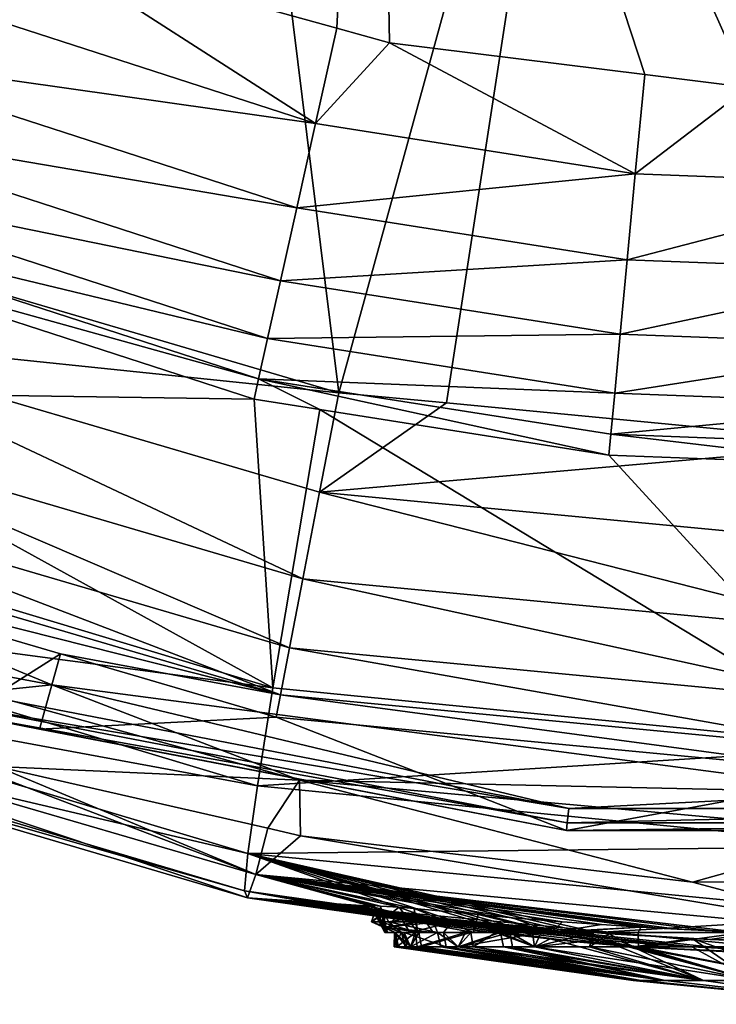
# Model space of a CAD drawing. Extents: x -0.0325 to 0.0323, y -0.0956 to -0.0008.
# Tile 5 of 20: x -0.0077 to -0.0014, y -0.0956 to -0.0868. Entities that reach past the tile are written whole.
import ezdxf

# ---------------------------------------------------------------- set-up
doc = ezdxf.new("R2010")
doc.units = 0
doc.layers.add('mesh', color=7, linetype='CONTINUOUS')

msp = doc.modelspace()

# ---------------------------------------------------------------- meshes
at = {"layer": 'mesh'}
mesh = msp.add_polyface(dxfattribs=at)
corners = [(-0.0102146, -0.0900991, -0.0163072), (-0.0101611, -0.0886731, -0.0299078), (-0.01416, -0.0864649, -0.0299067), (-0.0044659, -0.0798677, -0.0342677), (-0.0048116, -0.086834, -0.033437), (-0.0043398, -0.0869647, -0.033437), (-0.0074858, -0.0860926, -0.033437), (-0.0087892, -0.0855128, -0.0334372), (-0.0104686, -0.0847657, -0.0334374), (-0.0117553, -0.0839488, -0.0334376), (-0.007425, -0.0745595, -0.0345872), (-0.012473, -0.0834931, -0.0334377), (-0.0091502, -0.0863437, -0.0332136), (-0.0050036, -0.0876893, -0.0332137), (-0.0100862, -0.0885006, -0.0307626), (-0.0097463, -0.0888077, -0.0299079), (-0.0143019, -0.086173, -0.0307618), (-0.0129754, -0.0842314, -0.033214), (-0.0099391, -0.0881617, -0.031556), (-0.0054341, -0.0896236, -0.0315566), (-0.0140936, -0.0858681, -0.0315556), (-0.0053183, -0.0891032, -0.0322504), (-0.0097269, -0.0876726, -0.03225), (-0.0137928, -0.0854279, -0.03225), (-0.0051724, -0.088448, -0.0328118), (-0.0094597, -0.0870568, -0.0328115), (-0.013414, -0.0848735, -0.0328118), (-0.0097588, -0.0895952, 0.1032809), (-0.0094207, -0.0887507, 0.1036434), (-0.0087877, -0.0889366, 0.1036434), (-0.013396, -0.0867013, 0.1036434), (-0.0089932, -0.0796424, 0.1054553), (-0.0137063, -0.0865413, 0.1036434), (-0.0059029, -0.0811582, 0.1054553), (-0.0047945, -0.0901091, 0.1036434), (-0.0025708, -0.082021, 0.1054553)]
mesh.append_faces([[corners[k] for k in face] for face in [(0, 1, 2, 2), (3, 4, 5, 5), (3, 6, 4, 4), (7, 6, 3, 3), (3, 8, 7, 7), (3, 9, 8, 8), (10, 11, 9, 9), (12, 7, 8, 8), (12, 6, 7, 7), (13, 6, 12, 12), (13, 4, 6, 6), (5, 4, 13, 13), (14, 1, 15, 15), (14, 2, 1, 1), (16, 2, 14, 14), (9, 12, 8, 8), (9, 17, 12, 12), (11, 17, 9, 9), (18, 14, 19, 19), (18, 16, 14, 14), (20, 16, 18, 18), (21, 18, 19, 19), (22, 18, 21, 21), (22, 20, 18, 18), (23, 20, 22, 22), (24, 22, 21, 21), (25, 22, 24, 24), (25, 23, 22, 22), (26, 23, 25, 25), (13, 25, 24, 24), (12, 25, 13, 13), (12, 26, 25, 25), (17, 26, 12, 12), (27, 28, 29, 29), (27, 30, 28, 28), (31, 30, 32, 32), (31, 28, 30, 30), (33, 28, 31, 31), (33, 29, 28, 28), (33, 34, 29, 29), (35, 34, 33, 33)]])
mesh = msp.add_polyface(dxfattribs=at)
corners = [(0.0000384, -0.093294, -0.0016482), (0.0000106, -0.09076, -0.0299084), (-0.0023679, -0.0906698, -0.0299087), (-0.0049641, -0.090261, -0.0299088), (-0.0053864, -0.0927611, -0.0016956), (-0.0044659, -0.0798677, -0.0342677), (-0.0002983, -0.0873471, -0.0334371), (0.0003818, -0.087331, -0.0334372), (0.0003842, -0.0771564, -0.0345872), (-0.001117, -0.0873667, -0.033437), (-0.0020466, -0.0872507, -0.033437), (-0.0043398, -0.0869647, -0.033437), (0.0003983, -0.0882375, -0.0332136), (-0.0021314, -0.0881416, -0.0332136), (-0.0023503, -0.0904825, -0.0307633), (0.0004402, -0.0905883, -0.030763), (-0.0055144, -0.0899843, -0.0307634), (-0.0050036, -0.0876893, -0.0332137), (0.0004336, -0.0902189, -0.0315563), (-0.0023159, -0.0901146, -0.0315565), (-0.0054341, -0.0896236, -0.0315566), (0.0004241, -0.0896858, -0.0322502), (-0.0022663, -0.0895838, -0.0322504), (-0.0053183, -0.0891032, -0.0322504), (0.0004121, -0.0890147, -0.0328116), (-0.0022038, -0.0889154, -0.0328117), (-0.0051724, -0.088448, -0.0328118), (-0.005117, -0.0917823, 0.1027083), (0.0000051, -0.0929029, 0.1019599), (-0.0052365, -0.0924024, 0.1019599), (-0.0049667, -0.0910023, 0.1032809), (0.0000051, -0.0922714, 0.1027083), (0.0000051, -0.0914771, 0.1032809), (0.0000051, -0.0905674, 0.1036434), (-0.0038283, -0.0902013, 0.1036434), (-0.0025708, -0.082021, 0.1054553), (-0.0047945, -0.0901091, 0.1036434), (0.0008667, -0.0821953, 0.1054553)]
mesh.append_faces([[corners[k] for k in face] for face in [(0, 1, 2, 2), (3, 0, 2, 2), (3, 4, 0, 0), (5, 6, 7, 7), (8, 5, 7, 7), (5, 9, 6, 6), (5, 10, 9, 9), (11, 10, 5, 5), (12, 9, 13, 13), (12, 6, 9, 9), (14, 1, 15, 15), (14, 2, 1, 1), (16, 2, 14, 14), (16, 3, 2, 2), (13, 11, 17, 17), (13, 10, 11, 11), (9, 10, 13, 13), (18, 14, 15, 15), (19, 14, 18, 18), (19, 16, 14, 14), (20, 16, 19, 19), (21, 19, 18, 18), (22, 19, 21, 21), (22, 20, 19, 19), (23, 20, 22, 22), (24, 22, 21, 21), (25, 22, 24, 24), (25, 23, 22, 22), (26, 23, 25, 25), (12, 25, 24, 24), (13, 25, 12, 12), (13, 26, 25, 25), (17, 26, 13, 13), (27, 28, 29, 29), (27, 30, 31, 31), (30, 32, 31, 31), (30, 33, 32, 32), (34, 33, 30, 30), (35, 34, 36, 36), (35, 33, 34, 34), (37, 33, 35, 35)]])
mesh = msp.add_polyface(dxfattribs=at)
corners = [(-0.0055553, -0.0901679, -0.0299088), (-0.0053864, -0.0927611, -0.0016956), (-0.0049641, -0.090261, -0.0299088), (-0.0102146, -0.0900991, -0.0163072), (-0.0097463, -0.0888077, -0.0299079), (-0.0101611, -0.0886731, -0.0299078), (-0.0110806, -0.0926144, 0.0277393), (-0.0162555, -0.0902724, 0.0424786), (-0.0111565, -0.092946, 0.0425078), (-0.0111269, -0.0930228, 0.0571972), (-0.0160485, -0.0902382, 0.0717262), (-0.0109969, -0.0928465, 0.071734), (-0.0106065, -0.0911878, -0.0017417), (-0.0154225, -0.0886273, -0.001785), (-0.0108966, -0.0920275, 0.012965), (-0.0158543, -0.0894002, 0.0129203), (-0.0073712, -0.0927349, 0.0919128), (-0.010132, -0.0922163, 0.0919128), (-0.0142449, -0.0898877, 0.0919128), (-0.0055144, -0.0899843, -0.0307634), (-0.0100862, -0.0885006, -0.0307626), (-0.0054341, -0.0896236, -0.0315566), (-0.0049667, -0.0910023, 0.1032809), (-0.0047945, -0.0901091, 0.1036434), (-0.0038283, -0.0902013, 0.1036434), (-0.0105247, -0.0915082, 0.1001228), (-0.005318, -0.0928253, 0.1010805), (-0.0072938, -0.0924569, 0.1001228), (-0.0104488, -0.0913187, 0.1010805), (-0.0141166, -0.0896565, 0.1001228), (-0.0102888, -0.0909189, 0.1019599), (-0.0052365, -0.0924024, 0.1019599), (-0.0100541, -0.0903327, 0.1027083), (-0.005117, -0.0917823, 0.1027083), (-0.0097588, -0.0895952, 0.1032809), (-0.0141981, -0.0873066, 0.1032809), (-0.0146276, -0.0879749, 0.1027083), (-0.0149689, -0.0885061, 0.1019599), (-0.0152018, -0.0888684, 0.1010805), (-0.0087877, -0.0889366, 0.1036434), (-0.0142449, -0.0898877, 0.0926128), (-0.0081004, -0.0928111, 0.0926128), (-0.0073712, -0.0927349, 0.0926128), (-0.0132696, -0.0909553, 0.0928302), (-0.0081562, -0.0930008, 0.092783), (-0.0132527, -0.0909225, 0.0926961), (-0.0081372, -0.0929362, 0.0926612), (-0.0131998, -0.0908199, 0.0926184)]
mesh.append_faces([[corners[k] for k in face] for face in [(0, 1, 2, 2), (0, 3, 1, 1), (4, 3, 0, 0), (4, 5, 3, 3), (6, 7, 8, 8), (9, 10, 11, 11), (3, 12, 1, 1), (3, 13, 12, 12), (12, 14, 1, 1), (12, 15, 14, 14), (16, 17, 18, 18), (19, 0, 2, 2), (19, 4, 0, 0), (20, 4, 19, 19), (21, 20, 19, 19), (22, 23, 24, 24), (25, 26, 27, 27), (28, 25, 29, 29), (28, 26, 25, 25), (30, 26, 28, 28), (30, 31, 26, 26), (32, 31, 30, 30), (32, 33, 31, 31), (34, 33, 32, 32), (32, 35, 34, 34), (30, 36, 32, 32), (28, 37, 30, 30), (29, 38, 28, 28), (34, 22, 33, 33), (34, 23, 22, 22), (39, 23, 34, 34), (40, 41, 42, 42), (40, 16, 18, 18), (42, 16, 40, 40), (43, 44, 45, 45), (44, 46, 45, 45), (45, 46, 47, 47), (46, 41, 47, 47), (43, 25, 44, 44), (43, 29, 25, 25), (40, 47, 41, 41)]])
mesh = msp.add_polyface(dxfattribs=at)
corners = [(-0.0045067, -0.0947234, 0.066923), (-0.0044641, -0.0947364, 0.0665574), (-0.005616, -0.094648, 0.0572155), (-0.0055412, -0.0944406, 0.0717416), (-0.0078672, -0.0934686, 0.0844973), (-0.0054333, -0.0940244, 0.0844741), (-0.0102899, -0.0926338, 0.0845266), (-0.0109969, -0.0928465, 0.071734), (-0.0107967, -0.0924592, 0.0845327), (-0.0111642, -0.0923325, 0.0845371), (-0.0044547, -0.0947928, 0.0425449), (-0.0044788, -0.0947871, 0.0423933), (-0.0056401, -0.0945863, 0.0425384), (-0.0056106, -0.0942515, 0.0277805), (-0.0111565, -0.092946, 0.0425078), (-0.0110806, -0.0926144, 0.0277393), (-0.0111269, -0.0930228, 0.0571972), (-0.0053864, -0.0927611, -0.0016956), (-0.0108966, -0.0920275, 0.012965), (-0.0055257, -0.093642, 0.0130123), (-0.0073712, -0.0927349, 0.0919128), (-0.0051462, -0.0935923, 0.0919128), (-0.010132, -0.0922163, 0.0919128), (0.0000051, -0.093706, 0.0919128), (-0.0074819, -0.0931323, 0.0928302), (-0.0072938, -0.0924569, 0.1001228), (-0.0053567, -0.0930257, 0.1001228), (-0.005318, -0.0928253, 0.1010805), (-0.0073712, -0.0927349, 0.0926128), (-0.0081004, -0.0928111, 0.0926128), (-0.0027297, -0.0938462, 0.0926128), (-0.0051381, -0.0940919, 0.0844713), (-0.0044687, -0.0947737, 0.0413427), (-0.0043891, -0.0947791, 0.0408983), (-0.004031, -0.0948152, 0.0399036), (-0.0044092, -0.0948036, 0.042832), (-0.0040725, -0.094865, 0.0438323), (-0.0027485, -0.0940431, 0.092783), (-0.0081562, -0.0930008, 0.092783), (-0.0027421, -0.0939761, 0.0926612), (-0.0081372, -0.0929362, 0.0926612), (-0.0105247, -0.0915082, 0.1001228)]
mesh.append_faces([[corners[k] for k in face] for face in [(0, 1, 2, 2), (3, 4, 5, 5), (3, 6, 4, 4), (7, 6, 3, 3), (7, 8, 6, 6), (9, 8, 7, 7), (10, 11, 12, 12), (13, 14, 12, 12), (15, 14, 13, 13), (16, 12, 14, 14), (2, 12, 16, 16), (2, 3, 0, 0), (2, 7, 3, 3), (16, 7, 2, 2), (17, 18, 19, 19), (15, 19, 18, 18), (13, 19, 15, 15), (20, 21, 22, 22), (23, 21, 20, 20), (4, 21, 5, 5), (4, 22, 21, 21), (6, 22, 4, 4), (22, 8, 9, 9), (6, 8, 22, 22), (24, 25, 26, 26), (27, 26, 25, 25), (28, 29, 30, 30), (28, 23, 20, 20), (5, 31, 3, 3), (32, 33, 12, 12), (13, 12, 34, 34), (2, 35, 12, 12), (36, 35, 2, 2), (21, 31, 5, 5), (37, 38, 24, 24), (38, 39, 40, 40), (37, 39, 38, 38), (40, 30, 29, 29), (39, 30, 40, 40), (38, 25, 24, 24), (38, 41, 25, 25)]])
mesh = msp.add_polyface(dxfattribs=at)
corners = [(-0.0055412, -0.0944406, 0.0717416), (-0.0027893, -0.094865, 0.0704488), (-0.0032346, -0.0948282, 0.0700477), (-0.0024362, -0.0948887, 0.0706587), (-0.0017538, -0.094931, 0.0710144), (-0.0019285, -0.0949228, 0.0709606), (-0.0014421, -0.0949456, 0.0711103), (-0.0012115, -0.0949564, 0.0711813), (0.0001175, -0.0949684, 0.0717492), (-0.0016164, -0.0945073, 0.0843777), (0.000005, -0.0945024, 0.0843714), (-0.0056106, -0.0942515, 0.0277805), (-0.0028309, -0.094932, 0.0384474), (-0.0026528, -0.0949466, 0.0383419), (-0.0030545, -0.0949115, 0.038652), (-0.003817, -0.0948377, 0.0395229), (-0.0035507, -0.094865, 0.0391437), (0.0000384, -0.093294, -0.0016482), (-0.0055257, -0.093642, 0.0130123), (0.0000544, -0.0941892, 0.013061), (-0.0053864, -0.0927611, -0.0016956), (0.0000709, -0.0948055, 0.0278227), (0.0000051, -0.093706, 0.0919128), (0.0000051, -0.094056, 0.0919128), (-0.0051462, -0.0935923, 0.0919128), (0.0001291, -0.094502, 0.0843709), (-0.005318, -0.0928253, 0.1010805), (0.0000051, -0.0935377, 0.1001228), (-0.0053567, -0.0930257, 0.1001228), (0.0000051, -0.0933336, 0.1010805), (-0.0052365, -0.0924024, 0.1019599), (0.0000051, -0.0929029, 0.1019599), (-0.005117, -0.0917823, 0.1027083), (0.0000051, -0.0922714, 0.1027083), (-0.0073712, -0.0927349, 0.0926128), (-0.0027297, -0.0938462, 0.0926128), (0.0000051, -0.093706, 0.0926128), (-0.0020829, -0.0949125, 0.0708688), (-0.0051381, -0.0940919, 0.0844713), (-0.0024735, -0.0949615, 0.0382656), (-0.0034236, -0.0948776, 0.0389897), (-0.0032989, -0.0948891, 0.0388756), (-0.0027485, -0.0940431, 0.092783), (0.0027524, -0.0939761, 0.0926612), (-0.0027421, -0.0939761, 0.0926612), (0.0027587, -0.0940431, 0.092783), (0.0027399, -0.0938462, 0.0926128), (0.0000051, -0.0940445, 0.0928302), (-0.0035831, -0.0949615, 0.0694713), (-0.0041185, -0.0947452, 0.0687328), (-0.0035441, -0.0948001, 0.0696864), (-0.0040859, -0.0949615, 0.0685513), (-0.0042513, -0.0947329, 0.0684082)]
mesh.append_faces([[corners[k] for k in face] for face in [(0, 1, 2, 2), (0, 3, 1, 1), (4, 5, 0, 0), (0, 6, 4, 4), (0, 7, 6, 6), (8, 7, 0, 0), (8, 9, 10, 10), (11, 12, 13, 13), (11, 14, 12, 12), (11, 15, 16, 16), (17, 18, 19, 19), (20, 18, 17, 17), (11, 19, 18, 18), (21, 19, 11, 11), (22, 23, 24, 24), (23, 9, 24, 24), (23, 10, 9, 9), (25, 10, 23, 23), (26, 27, 28, 28), (26, 29, 27, 27), (30, 29, 26, 26), (30, 31, 29, 29), (32, 33, 31, 31), (34, 35, 36, 36), (36, 22, 34, 34), (37, 3, 0, 0), (0, 5, 37, 37), (8, 38, 9, 9), (0, 38, 8, 8), (11, 39, 21, 21), (13, 39, 11, 11), (11, 40, 41, 41), (24, 9, 38, 38), (42, 43, 44, 44), (45, 43, 42, 42), (44, 46, 35, 35), (43, 46, 44, 44), (42, 27, 47, 47), (42, 28, 27, 27), (48, 49, 50, 50), (51, 52, 49, 49)]])
mesh = msp.add_polyface(dxfattribs=at)
corners = [(0.0014761, -0.0949473, 0.0711099), (0.0013698, -0.0949525, 0.0711468), (0.0057726, -0.0944042, 0.0717566), (0.0018058, -0.0949313, 0.0709953), (0.0024966, -0.0948889, 0.0706281), (0.0021428, -0.0949128, 0.0708482), (0.0028503, -0.094865, 0.070408), (0.0058195, -0.0946256, 0.0572524), (0.0035325, -0.0949111, 0.064162), (0.0036957, -0.094888, 0.0643689), (0.0001175, -0.0949684, 0.0717492), (0.0001291, -0.094502, 0.0843709), (0.0018172, -0.094497, 0.0843643), (0.000005, -0.0945024, 0.0843714), (0.0046265, -0.094183, 0.0844238), (0.0057521, -0.094249, 0.0278648), (0.003622, -0.0948722, 0.0392247), (0.0036952, -0.094865, 0.0393253), (0.0000709, -0.0948055, 0.0278227), (0.0056346, -0.0936419, 0.0131095), (0.0000544, -0.0941892, 0.013061), (0.0000051, -0.093706, 0.0919128), (0.0051565, -0.0935923, 0.0919128), (0.0000051, -0.094056, 0.0919128), (0.0000051, -0.093706, 0.0926128), (-0.0027297, -0.0938462, 0.0926128), (0.0027399, -0.0938462, 0.0926128), (0.0041096, -0.0947539, 0.0687099), (0.0041211, -0.094865, 0.0687143), (0.0038477, -0.0947779, 0.0692737), (0.0011391, -0.0949615, 0.0711713), (0.0020334, -0.0949202, 0.0709163), (0.0035809, -0.0948028, 0.0696563), (0.0038586, -0.094865, 0.0645756), (0.0025742, -0.0950202, 0.0634603), (0.0031557, -0.0949596, 0.0638031), (0.0030648, -0.0950128, 0.0449391), (0.0022604, -0.0950899, 0.045578), (0.0031904, -0.0949121, 0.0387712), (0.0034418, -0.0948889, 0.0390354), (0.0027777, -0.0949478, 0.038428), (0.0030387, -0.0949261, 0.0386117), (0.0026528, -0.094958, 0.0383586), (-0.0027485, -0.0940431, 0.092783), (0.0000051, -0.0940445, 0.0928302), (0.0027587, -0.0940431, 0.092783), (0.0081565, -0.0929669, 0.0926961), (0.0027524, -0.0939761, 0.0926612), (0.0081239, -0.0928561, 0.0926184), (0.0000051, -0.0935377, 0.1001228), (0.0036792, -0.094865, 0.0695231), (0.0041864, -0.094865, 0.0685947), (0.0042931, -0.0947371, 0.0683148), (0.0044138, -0.0947284, 0.0678711), (0.0042785, -0.0947915, 0.0655324), (0.0040601, -0.0948323, 0.0649432), (0.0042325, -0.0948016, 0.065344)]
mesh.append_faces([[corners[k] for k in face] for face in [(0, 1, 2, 2), (2, 3, 0, 0), (2, 4, 5, 5), (6, 4, 2, 2), (7, 8, 9, 9), (10, 11, 12, 12), (10, 13, 11, 11), (14, 10, 12, 12), (14, 2, 10, 10), (15, 16, 17, 17), (18, 19, 20, 20), (15, 19, 18, 18), (21, 22, 23, 23), (12, 22, 14, 14), (12, 23, 22, 22), (11, 23, 12, 12), (24, 25, 26, 26), (27, 28, 29, 29), (2, 30, 10, 10), (2, 1, 30, 30), (2, 31, 3, 3), (2, 5, 31, 31), (2, 32, 6, 6), (7, 9, 33, 33), (34, 35, 7, 7), (36, 37, 7, 7), (15, 38, 39, 39), (15, 40, 41, 41), (15, 42, 40, 40), (18, 42, 15, 15), (43, 44, 45, 45), (45, 46, 47, 47), (47, 48, 26, 26), (44, 49, 45, 45), (29, 50, 32, 32), (29, 28, 50, 50), (27, 51, 28, 28), (51, 52, 53, 53), (27, 52, 51, 51), (54, 55, 33, 33), (54, 56, 55, 55)]])
mesh = msp.add_polyface(dxfattribs=at)
corners = [(-0.005616, -0.094648, 0.0572155), (-0.0044641, -0.0947364, 0.0665574), (-0.0043851, -0.0947605, 0.0658781), (-0.0055412, -0.0944406, 0.0717416), (-0.0044826, -0.0947186, 0.0673799), (-0.0045067, -0.0947234, 0.066923), (-0.0044192, -0.0947225, 0.0676619), (-0.0042513, -0.0947329, 0.0684082), (-0.0035507, -0.094865, 0.0391437), (-0.0034236, -0.0948776, 0.0389897), (-0.0056106, -0.0942515, 0.0277805), (-0.0044265, -0.094865, 0.0676633), (-0.0031883, -0.0949483, 0.0638057), (-0.0030714, -0.0949615, 0.0637575), (-0.0034682, -0.0949124, 0.0640702), (-0.0033236, -0.094931, 0.0639314), (-0.0037805, -0.0948677, 0.0644713), (-0.0036295, -0.0948897, 0.0642689), (-0.0042609, -0.0947861, 0.0654506), (-0.0041185, -0.0947452, 0.0687328), (-0.0035441, -0.0948001, 0.0696864), (-0.0032346, -0.0948282, 0.0700477), (-0.0056401, -0.0945863, 0.0425384), (-0.0044092, -0.0948036, 0.042832), (-0.0044547, -0.0947928, 0.0425449), (-0.0040038, -0.0948762, 0.0439699), (-0.0040725, -0.094865, 0.0438323), (-0.0039189, -0.0948887, 0.0440949), (-0.0032989, -0.0948891, 0.0388756), (-0.0030545, -0.0949115, 0.038652), (-0.004031, -0.0948152, 0.0399036), (-0.003817, -0.0948377, 0.0395229), (-0.0043891, -0.0947791, 0.0408983), (-0.0044742, -0.094781, 0.041916), (-0.0044687, -0.0947737, 0.0413427), (-0.0044788, -0.0947871, 0.0423933), (-0.0045006, -0.094865, 0.0418133), (-0.0043472, -0.094865, 0.0407429), (-0.0043805, -0.0949135, 0.0428863), (-0.0042869, -0.0949615, 0.0422261), (-0.0042303, -0.0949615, 0.0411507), (-0.0074819, -0.0931323, 0.0928302), (-0.0053567, -0.0930257, 0.1001228), (-0.0027485, -0.0940431, 0.092783), (-0.0042935, -0.0949615, 0.0671168), (-0.0043815, -0.0949615, 0.0664907), (-0.0043571, -0.0949615, 0.0675387)]
mesh.append_faces([[corners[k] for k in face] for face in [(0, 1, 2, 2), (3, 4, 5, 5), (3, 6, 4, 4), (3, 7, 6, 6), (8, 9, 10, 10), (11, 6, 7, 7), (12, 13, 0, 0), (14, 15, 0, 0), (16, 17, 0, 0), (0, 18, 16, 16), (0, 2, 18, 18), (3, 19, 7, 7), (3, 20, 19, 19), (21, 20, 3, 3), (22, 23, 24, 24), (0, 25, 26, 26), (27, 25, 0, 0), (28, 29, 10, 10), (10, 30, 31, 31), (22, 32, 30, 30), (22, 33, 34, 34), (22, 35, 33, 33), (23, 35, 24, 24), (33, 35, 23, 23), (36, 34, 33, 33), (32, 34, 36, 36), (36, 37, 32, 32), (36, 33, 23, 23), (23, 38, 36, 36), (39, 36, 38, 38), (40, 36, 39, 39), (40, 37, 36, 36), (41, 42, 43, 43), (44, 45, 46, 46), (45, 2, 1, 1), (18, 2, 45, 45), (46, 6, 11, 11), (46, 4, 6, 6), (45, 4, 46, 46), (45, 5, 4, 4), (1, 5, 45, 45)]])
mesh = msp.add_polyface(dxfattribs=at)
corners = [(-0.005616, -0.094648, 0.0572155), (-0.0018794, -0.0950728, 0.0630439), (-0.0016223, -0.0950899, 0.0629289), (-0.0018624, -0.0953932, 0.042991), (-0.0037218, -0.0950899, 0.0440646), (-0.0035889, -0.0950899, 0.0442377), (-0.0040503, -0.0950899, 0.0432716), (-0.0020778, -0.0953932, 0.0424709), (-0.0042576, -0.0950899, 0.0422222), (-0.0021513, -0.0953932, 0.0419128), (-0.0041517, -0.0950899, 0.0430266), (-0.0015197, -0.0953932, 0.0434376), (-0.0030379, -0.0950899, 0.0449558), (-0.0020778, -0.0953932, 0.0413547), (-0.0018624, -0.0953932, 0.0408346), (-0.0038772, -0.0950899, 0.0401361), (-0.0033136, -0.0950899, 0.0392291), (-0.0015197, -0.0953932, 0.040388), (-0.0030379, -0.0950899, 0.0388698), (-0.0037218, -0.0950899, 0.0397611), (-0.0041986, -0.0950899, 0.0411549), (-0.0025433, -0.0950899, 0.0384902), (-0.0033845, -0.0949615, 0.0445643), (-0.0033418, -0.0949615, 0.0392076), (-0.0032568, -0.0949615, 0.0641057), (-0.0030379, -0.0950899, 0.0638698), (-0.0030539, -0.0949615, 0.0638858), (-0.003233, -0.0950899, 0.064124), (-0.0037218, -0.0950899, 0.0647611), (-0.0018624, -0.0953932, 0.0658346), (-0.0038294, -0.0950899, 0.0650209), (-0.0015197, -0.0953932, 0.065388), (-0.0020778, -0.0953932, 0.0663547), (-0.0021513, -0.0953932, 0.0669128), (-0.0041833, -0.0950899, 0.0660389), (-0.0020778, -0.0953932, 0.0674709), (-0.0042719, -0.0950899, 0.0671139), (-0.0018624, -0.0953932, 0.067991), (-0.0040891, -0.0950899, 0.0681779), (-0.0030714, -0.0949615, 0.0637575), (-0.0024382, -0.0950245, 0.0633961), (-0.0022565, -0.0950431, 0.0632515), (-0.0028945, -0.0950176, 0.0450564), (-0.0034645, -0.0949535, 0.0446933), (-0.0026609, -0.0950444, 0.045291), (-0.0021544, -0.0950899, 0.0456353), (-0.0025057, -0.0949615, 0.0384177), (-0.0029764, -0.0949615, 0.0700161), (-0.0030379, -0.0950899, 0.0699558), (-0.0037218, -0.0950899, 0.0690646), (-0.0021037, -0.0950899, 0.0706575), (-0.0015197, -0.0953932, 0.0684376)]
mesh.append_faces([[corners[k] for k in face] for face in [(0, 1, 2, 2), (3, 4, 5, 5), (3, 6, 4, 4), (3, 7, 6, 6), (8, 7, 9, 9), (10, 6, 7, 7), (11, 5, 12, 12), (11, 3, 5, 5), (13, 14, 15, 15), (16, 17, 18, 18), (19, 14, 16, 16), (19, 15, 14, 14), (9, 13, 20, 20), (17, 21, 18, 18), (22, 12, 5, 5), (23, 16, 18, 18), (24, 25, 26, 26), (24, 27, 25, 25), (24, 28, 27, 27), (29, 28, 30, 30), (31, 25, 27, 27), (29, 27, 28, 28), (32, 29, 30, 30), (33, 32, 34, 34), (35, 33, 36, 36), (37, 35, 38, 38), (39, 26, 40, 40), (41, 39, 40, 40), (42, 43, 44, 44), (22, 43, 42, 42), (42, 12, 22, 22), (44, 45, 42, 42), (46, 18, 21, 21), (23, 18, 46, 46), (26, 25, 40, 40), (47, 48, 49, 49), (48, 47, 50, 50), (31, 40, 25, 25), (37, 38, 49, 49), (51, 49, 48, 48), (51, 37, 49, 49)]])
mesh = msp.add_polyface(dxfattribs=at)
corners = [(-0.005616, -0.094648, 0.0572155), (-0.0013287, -0.0951049, 0.062931), (0.0001028, -0.0951912, 0.0572341), (-0.0016223, -0.0950899, 0.0629289), (0.0000051, -0.095606, 0.0419128), (-0.0015197, -0.0953932, 0.040388), (-0.0018624, -0.0953932, 0.0408346), (-0.0021513, -0.0953932, 0.0419128), (-0.0020778, -0.0953932, 0.0424709), (-0.0018624, -0.0953932, 0.042991), (-0.0015197, -0.0953932, 0.0434376), (-0.0020778, -0.0953932, 0.0413547), (-0.0033136, -0.0950899, 0.0392291), (-0.0021466, -0.0950899, 0.0381859), (-0.0025433, -0.0950899, 0.0384902), (-0.0010731, -0.0953932, 0.0400453), (-0.0023655, -0.0949716, 0.0383211), (-0.0021466, -0.0950899, 0.0631859), (-0.0018794, -0.0950728, 0.0630439), (-0.0022565, -0.0950431, 0.0632515), (-0.0010731, -0.0953932, 0.0650453), (-0.0018624, -0.0953932, 0.0658346), (-0.0015197, -0.0953932, 0.065388), (-0.003233, -0.0950899, 0.064124), (0.0000051, -0.095606, 0.0669128), (-0.0020778, -0.0953932, 0.0663547), (-0.0021513, -0.0953932, 0.0669128), (-0.0020778, -0.0953932, 0.0674709), (-0.0018624, -0.0953932, 0.067991), (-0.0015197, -0.0953932, 0.0684376), (-0.0024735, -0.0949615, 0.0382656), (-0.0016204, -0.0950145, 0.0379467), (-0.0014617, -0.0950236, 0.037867), (-0.0021544, -0.0950899, 0.0456353), (-0.0010731, -0.0953932, 0.0437803), (-0.0028945, -0.0950176, 0.0450564), (-0.0030379, -0.0950899, 0.0449558), (-0.0025057, -0.0949615, 0.0384177), (-0.001053, -0.0950395, 0.0377414), (-0.0024382, -0.0950245, 0.0633961), (-0.0021037, -0.0950899, 0.0706575), (-0.0011601, -0.0949615, 0.0710555), (-0.0011013, -0.0950899, 0.0710706), (-0.0021059, -0.0949615, 0.070663), (-0.0029764, -0.0949615, 0.0700161), (-0.0010731, -0.0953932, 0.0687803), (-0.0030379, -0.0950899, 0.0699558), (-0.000553, -0.0953932, 0.0689957)]
mesh.append_faces([[corners[k] for k in face] for face in [(0, 1, 2, 2), (0, 3, 1, 1), (4, 5, 6, 6), (4, 7, 8, 8), (4, 8, 9, 9), (4, 9, 10, 10), (4, 6, 11, 11), (12, 6, 5, 5), (4, 11, 7, 7), (13, 14, 15, 15), (5, 15, 14, 14), (13, 16, 14, 14), (17, 18, 19, 19), (3, 18, 17, 17), (20, 3, 17, 17), (20, 1, 3, 3), (21, 22, 23, 23), (24, 22, 21, 21), (24, 21, 25, 25), (24, 25, 26, 26), (24, 26, 27, 27), (24, 27, 28, 28), (24, 28, 29, 29), (30, 16, 31, 31), (30, 31, 32, 32), (10, 33, 34, 34), (10, 35, 33, 33), (36, 35, 10, 10), (13, 15, 31, 31), (14, 16, 37, 37), (13, 31, 16, 16), (38, 32, 31, 31), (17, 19, 39, 39), (40, 41, 42, 42), (40, 43, 41, 41), (40, 44, 43, 43), (20, 17, 39, 39), (22, 20, 39, 39), (45, 46, 40, 40), (45, 29, 46, 46), (47, 45, 40, 40)]])
mesh = msp.add_polyface(dxfattribs=at)
corners = [(-0.0022565, -0.0950431, 0.0632515), (-0.0018794, -0.0950728, 0.0630439), (-0.005616, -0.094648, 0.0572155), (-0.0037677, -0.094911, 0.0443176), (-0.0039189, -0.0948887, 0.0440949), (-0.0040748, -0.0949615, 0.0432818), (-0.0039458, -0.0949615, 0.043865), (-0.0036073, -0.0949615, 0.0442518), (-0.0033236, -0.094931, 0.0639314), (-0.0031883, -0.0949483, 0.0638057), (-0.0036295, -0.0948897, 0.0642689), (-0.0034682, -0.0949124, 0.0640702), (-0.0036058, -0.0949348, 0.0445561), (-0.0034645, -0.0949535, 0.0446933), (-0.0026609, -0.0950444, 0.045291), (-0.0039433, -0.094865, 0.0397398), (-0.003817, -0.0948377, 0.0395229), (-0.004031, -0.0948152, 0.0399036), (-0.0035507, -0.094865, 0.0391437), (-0.0043891, -0.0947791, 0.0408983), (-0.0043472, -0.094865, 0.0407429), (-0.0034236, -0.0948776, 0.0389897), (-0.0044092, -0.0948036, 0.042832), (-0.0040725, -0.094865, 0.0438323), (-0.0043805, -0.0949135, 0.0428863), (-0.0040038, -0.0948762, 0.0439699), (-0.0042869, -0.0949615, 0.0422261), (-0.0039086, -0.0949615, 0.0401231), (-0.0042303, -0.0949615, 0.0411507), (-0.0033418, -0.0949615, 0.0392076), (-0.0036575, -0.0949615, 0.0691723), (-0.0040859, -0.0949615, 0.0685513), (-0.0035831, -0.0949615, 0.0694713), (-0.004106, -0.0949615, 0.0681849), (-0.0043571, -0.0949615, 0.0675387), (-0.0042935, -0.0949615, 0.0671168), (-0.004208, -0.0949615, 0.0660357), (-0.0043815, -0.0949615, 0.0664907), (-0.0041577, -0.0949615, 0.0654665), (-0.003855, -0.0949615, 0.0650103), (-0.0037805, -0.0948677, 0.0644713), (-0.0042609, -0.0947861, 0.0654506), (-0.0041041, -0.094865, 0.0687248), (-0.0044265, -0.094865, 0.0676633), (-0.0041185, -0.0947452, 0.0687328), (-0.0042513, -0.0947329, 0.0684082)]
mesh.append_faces([[corners[k] for k in face] for face in [(0, 1, 2, 2), (2, 3, 4, 4), (5, 6, 7, 7), (2, 8, 9, 9), (2, 10, 11, 11), (2, 12, 3, 3), (2, 13, 12, 12), (2, 14, 13, 13), (15, 16, 17, 17), (18, 16, 15, 15), (17, 19, 20, 20), (15, 17, 20, 20), (21, 18, 15, 15), (22, 23, 24, 24), (25, 4, 23, 23), (4, 3, 23, 23), (3, 12, 23, 23), (23, 25, 24, 24), (23, 12, 25, 25), (25, 6, 24, 24), (25, 13, 6, 6), (5, 24, 6, 6), (26, 24, 5, 5), (27, 20, 28, 28), (27, 15, 20, 20), (29, 15, 27, 27), (30, 31, 32, 32), (33, 31, 30, 30), (33, 34, 31, 31), (35, 34, 33, 33), (36, 37, 35, 35), (36, 38, 37, 37), (39, 38, 36, 36), (39, 40, 38, 38), (40, 41, 38, 38), (32, 31, 42, 42), (34, 43, 31, 31), (38, 41, 37, 37), (42, 44, 32, 32), (31, 44, 42, 42), (43, 45, 31, 31)]])
mesh = msp.add_polyface(dxfattribs=at)
corners = [(-0.005616, -0.094648, 0.0572155), (-0.0030714, -0.0949615, 0.0637575), (-0.0022565, -0.0950431, 0.0632515), (0.0001175, -0.0949684, 0.0717492), (-0.0010962, -0.0949608, 0.0711927), (-0.0012115, -0.0949564, 0.0711813), (-0.0002075, -0.0949808, 0.071211), (-0.0011601, -0.0949615, 0.0710555), (-0.0021544, -0.0950899, 0.0456353), (-0.0026609, -0.0950444, 0.045291), (0.0001028, -0.0951912, 0.0572341), (-0.0024735, -0.0949615, 0.0382656), (-0.0025057, -0.0949615, 0.0384177), (-0.0023655, -0.0949716, 0.0383211), (-0.0014617, -0.0950236, 0.037867), (0.0000709, -0.0948055, 0.0278227), (-0.001053, -0.0950395, 0.0377414), (-0.0005847, -0.0950481, 0.0376799), (-0.0032989, -0.0948891, 0.0388756), (-0.0028309, -0.094932, 0.0384474), (-0.0030545, -0.0949115, 0.038652), (-0.0026528, -0.0949466, 0.0383419), (-0.0039433, -0.094865, 0.0397398), (-0.0034236, -0.0948776, 0.0389897), (-0.0040038, -0.0948762, 0.0439699), (-0.0036058, -0.0949348, 0.0445561), (-0.0034645, -0.0949535, 0.0446933), (-0.0036073, -0.0949615, 0.0442518), (-0.0033845, -0.0949615, 0.0445643), (-0.0039458, -0.0949615, 0.043865), (-0.0033418, -0.0949615, 0.0392076), (-0.0021059, -0.0949615, 0.070663), (-0.0020829, -0.0949125, 0.0708688), (-0.0029764, -0.0949615, 0.0700161), (-0.0028773, -0.0949615, 0.0702464), (-0.0035831, -0.0949615, 0.0694713), (-0.0036575, -0.0949615, 0.0691723), (-0.0032568, -0.0949615, 0.0641057), (-0.0037805, -0.0948677, 0.0644713), (-0.003855, -0.0949615, 0.0650103), (-0.0030539, -0.0949615, 0.0638858), (-0.0033236, -0.094931, 0.0639314), (-0.0034682, -0.0949124, 0.0640702), (-0.0031883, -0.0949483, 0.0638057), (-0.0036295, -0.0948897, 0.0642689), (-0.0035441, -0.0948001, 0.0696864), (-0.0027893, -0.094865, 0.0704488), (-0.0024362, -0.0948887, 0.0706587), (-0.0019285, -0.0949228, 0.0709606), (-0.0017538, -0.094931, 0.0710144), (-0.0014421, -0.0949456, 0.0711103), (-0.0032346, -0.0948282, 0.0700477)]
mesh.append_faces([[corners[k] for k in face] for face in [(0, 1, 2, 2), (3, 4, 5, 5), (4, 6, 7, 7), (3, 6, 4, 4), (0, 8, 9, 9), (10, 8, 0, 0), (11, 12, 13, 13), (14, 15, 11, 11), (16, 17, 15, 15), (18, 19, 20, 20), (21, 18, 11, 11), (18, 21, 19, 19), (22, 18, 23, 23), (24, 25, 26, 26), (27, 26, 28, 28), (27, 29, 26, 26), (30, 18, 22, 22), (12, 18, 30, 30), (12, 11, 18, 18), (31, 4, 7, 7), (31, 32, 4, 4), (33, 32, 31, 31), (33, 34, 32, 32), (33, 35, 34, 34), (36, 35, 33, 33), (37, 38, 39, 39), (37, 1, 38, 38), (40, 1, 37, 37), (38, 41, 42, 42), (43, 38, 1, 1), (43, 41, 38, 38), (44, 38, 42, 42), (35, 45, 34, 34), (46, 47, 34, 34), (47, 32, 34, 34), (48, 49, 32, 32), (49, 50, 32, 32), (4, 50, 5, 5), (4, 32, 50, 50), (34, 51, 46, 46), (34, 45, 51, 51)]])
mesh = msp.add_polyface(dxfattribs=at)
corners = [(0.0001028, -0.0951912, 0.0572341), (-0.0010846, -0.0951037, 0.0629328), (0.0000031, -0.0950983, 0.0629409), (-0.0013287, -0.0951049, 0.062931), (0.0001175, -0.0949684, 0.0717492), (-0.0000266, -0.0949809, 0.071211), (-0.0002075, -0.0949808, 0.071211), (-0.0007583, -0.0951614, 0.045641), (-0.0010035, -0.0951488, 0.04564), (0.0000051, -0.095606, 0.0419128), (-0.000553, -0.0953932, 0.0398299), (-0.0010731, -0.0953932, 0.0400453), (-0.0015197, -0.0953932, 0.0434376), (-0.0010731, -0.0953932, 0.0437803), (-0.000553, -0.0953932, 0.0439957), (0.0000051, -0.0953932, 0.0440692), (0.0000051, -0.0953932, 0.0397564), (-0.0015197, -0.0953932, 0.040388), (-0.000553, -0.0953932, 0.0648299), (-0.0010731, -0.0953932, 0.0650453), (0.0000051, -0.095606, 0.0669128), (0.0000051, -0.0953932, 0.0647564), (0.0001085, -0.0950977, 0.0629416), (-0.0015197, -0.0953932, 0.065388), (-0.0015197, -0.0953932, 0.0684376), (-0.0010731, -0.0953932, 0.0687803), (-0.000553, -0.0953932, 0.0689957), (0.0000051, -0.0953932, 0.0690692), (-0.0021544, -0.0950899, 0.0456353), (0.0000004, -0.0951434, 0.0456252), (0.0000709, -0.0948055, 0.0278227), (-0.0005847, -0.0950481, 0.0376799), (-0.0000497, -0.0950578, 0.0376097), (-0.001053, -0.0950395, 0.0377414), (-0.0014617, -0.0950236, 0.037867), (-0.0016204, -0.0950145, 0.0379467), (0.0000051, -0.0950899, 0.0712163), (-0.0011013, -0.0950899, 0.0710706), (-0.0011601, -0.0949615, 0.0710555), (-0.0021037, -0.0950899, 0.0706575)]
mesh.append_faces([[corners[k] for k in face] for face in [(0, 1, 2, 2), (0, 3, 1, 1), (4, 5, 6, 6), (0, 7, 8, 8), (9, 10, 11, 11), (9, 12, 13, 13), (14, 9, 13, 13), (14, 8, 7, 7), (15, 14, 7, 7), (9, 14, 15, 15), (9, 16, 10, 10), (9, 11, 17, 17), (18, 19, 20, 20), (18, 21, 2, 2), (18, 20, 21, 21), (18, 3, 19, 19), (18, 1, 3, 3), (2, 1, 18, 18), (21, 22, 2, 2), (20, 19, 23, 23), (20, 24, 25, 25), (20, 25, 26, 26), (20, 26, 27, 27), (8, 28, 0, 0), (0, 29, 7, 7), (30, 31, 32, 32), (33, 30, 34, 34), (16, 32, 31, 31), (14, 28, 8, 8), (13, 28, 14, 14), (15, 7, 29, 29), (35, 10, 33, 33), (35, 11, 10, 10), (10, 31, 33, 33), (10, 16, 31, 31), (36, 6, 5, 5), (37, 6, 36, 36), (37, 38, 6, 6), (26, 39, 37, 37), (27, 37, 36, 36), (27, 26, 37, 37)]])
mesh = msp.add_polyface(dxfattribs=at)
corners = [(-0.0020778, -0.0953932, 0.0413547), (-0.0041517, -0.0950899, 0.040799), (-0.0041986, -0.0950899, 0.0411549), (-0.0042576, -0.0950899, 0.0422222), (-0.0021513, -0.0953932, 0.0419128), (-0.0042984, -0.0950899, 0.0419128), (-0.0041517, -0.0950899, 0.0430266), (-0.0020778, -0.0953932, 0.0424709), (-0.0038772, -0.0950899, 0.0401361), (-0.0033845, -0.0949615, 0.0445643), (-0.0035889, -0.0950899, 0.0442377), (-0.0036073, -0.0949615, 0.0442518), (-0.0040748, -0.0949615, 0.0432818), (-0.0042869, -0.0949615, 0.0422261), (-0.0040503, -0.0950899, 0.0432716), (-0.0037218, -0.0950899, 0.0440646), (-0.0042303, -0.0949615, 0.0411507), (-0.0039086, -0.0949615, 0.0401231), (-0.0037218, -0.0950899, 0.0397611), (-0.0033418, -0.0949615, 0.0392076), (-0.0033136, -0.0950899, 0.0392291), (-0.003855, -0.0949615, 0.0650103), (-0.0037218, -0.0950899, 0.0647611), (-0.0032568, -0.0949615, 0.0641057), (-0.0038294, -0.0950899, 0.0650209), (-0.004208, -0.0949615, 0.0660357), (-0.0041517, -0.0950899, 0.065799), (-0.0041833, -0.0950899, 0.0660389), (-0.0042935, -0.0949615, 0.0671168), (-0.0042984, -0.0950899, 0.0669128), (-0.0042719, -0.0950899, 0.0671139), (-0.004106, -0.0949615, 0.0681849), (-0.0041517, -0.0950899, 0.0680266), (-0.0040891, -0.0950899, 0.0681779), (-0.0036575, -0.0949615, 0.0691723), (-0.0020778, -0.0953932, 0.0674709), (-0.0021513, -0.0953932, 0.0669128), (-0.0020778, -0.0953932, 0.0663547), (-0.0037218, -0.0950899, 0.0690646), (-0.0029764, -0.0949615, 0.0700161)]
mesh.append_faces([[corners[k] for k in face] for face in [(0, 1, 2, 2), (3, 4, 5, 5), (6, 7, 3, 3), (0, 8, 1, 1), (4, 2, 5, 5), (9, 10, 11, 11), (12, 6, 13, 13), (12, 14, 6, 6), (11, 14, 12, 12), (11, 15, 14, 14), (10, 15, 11, 11), (13, 5, 16, 16), (13, 3, 5, 5), (6, 3, 13, 13), (16, 1, 17, 17), (16, 2, 1, 1), (5, 2, 16, 16), (17, 18, 19, 19), (17, 8, 18, 18), (1, 8, 17, 17), (18, 20, 19, 19), (21, 22, 23, 23), (21, 24, 22, 22), (25, 24, 21, 21), (25, 26, 24, 24), (25, 27, 26, 26), (28, 27, 25, 25), (28, 29, 27, 27), (28, 30, 29, 29), (31, 30, 28, 28), (31, 32, 30, 30), (31, 33, 32, 32), (34, 33, 31, 31), (35, 32, 33, 33), (36, 29, 30, 30), (37, 26, 27, 27), (37, 24, 26, 26), (36, 27, 29, 29), (35, 30, 32, 32), (34, 38, 33, 33), (39, 38, 34, 34)]])

doc.saveas('drawing.dxf')
